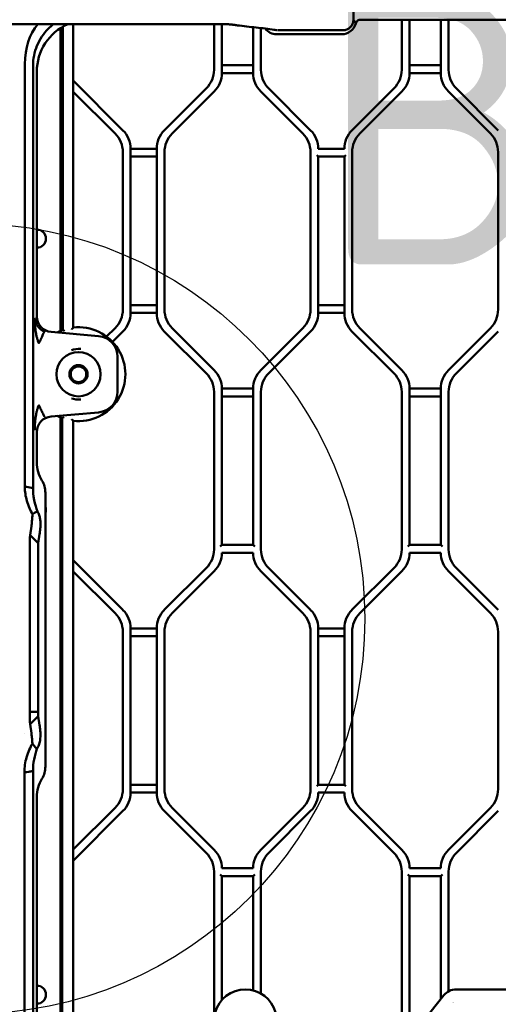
# Model space of a CAD drawing. Header units: millimetres. Extents: x 0 to 14369, y -869 to 2970.
# Tile 120 of 256: x 1147 to 1239, y 1690 to 1879. Entities that reach past the tile are written whole.
import ezdxf

# ---------------------------------------------------------------- set-up
doc = ezdxf.new("R2010")
doc.units = ezdxf.units.MM
doc.header["$LTSCALE"] = 10
for name, color, linetype, lineweight in [('Bemaßung (ISO)', 7, 'Continuous', 25), ('Detailumgrenzung (ISO)', 7, 'Continuous', 25), ('Sichtbar (ISO)', 7, 'Continuous', 50)]:
    doc.layers.add(name, color=color, linetype=linetype, lineweight=lineweight)
doc.styles.add('Bezeichnungstext (DIN)', font='isocpeur.ttf')
doc.styles.add('Notiztext (DIN)', font='isocpeur.ttf')
doc.dimstyles.new('Standard (DIN)', dxfattribs={"dimscale": 10, "dimtxt": 3.5, "dimasz": 2.5, "dimexe": 3.175, "dimexo": 0.8, "dimgap": 0.8, "dimtad": 1, "dimrnd": 1e-08, "dimzin": 0, "dimtxsty": 'Notiztext (DIN)', "dimcen": 0.09, "dimdle": 10, "dimclrd": 256, "dimclre": 256, "dimclrt": 256, "dimadec": 0, "dimazin": 0, "dimtfac": 1, "dimtmove": 0, "dimatfit": 3, "dimfxl": 1, "dimtolj": 1, "dimtzin": 0, "dimlwd": -1, "dimlwe": -1, "dimarcsym": 0})

# ---------------------------------------------------------------- blocks, each defined once
blk = doc.blocks.new('2DDetail1')
at = {"layer": 'Detailumgrenzung (ISO)'}
blk.add_circle((113.723, 176.361), 7.585, dxfattribs=at)
at = {"layer": 'Detailumgrenzung (ISO)', "insert": (120.424, 183.156), "char_height": 5.25, "attachment_point": 7, "style": 'Bezeichnungstext (DIN)'}
blk.add_mtext('B', dxfattribs=at)
blk = doc.blocks.new('*D15')
at = {"layer": 'Bemaßung (ISO)', "transparency": 16777216}
for p, q in [((958.56, 1701.91), (958.56, 1514.84)), ((1311.75, 1698.59), (1311.75, 1514.84)), ((1286.75, 1546.59), (983.56, 1546.59))]:
    blk.add_line(p, q, dxfattribs=at)
for points in [[(983.56, 1550.76), (983.56, 1542.42), (958.56, 1546.59)], [(1286.75, 1550.76), (1286.75, 1542.42), (1311.75, 1546.59)]]:
    blk.add_solid(points, dxfattribs=at)
at = {"layer": 'Defpoints', "color": 0, "transparency": 16777216}
for p in [(958.56, 1709.91), (1311.75, 1706.59), (958.56, 1546.59)]:
    blk.add_point(p, dxfattribs=at)
at = {"layer": 'Bemaßung (ISO)', "transparency": 16777216, "insert": (1071.28, 1596.59), "char_height": 35, "attachment_point": 1, "style": 'Notiztext (DIN)'}
blk.add_mtext('\\A1;353,20', dxfattribs=at)

msp = doc.modelspace()

# ---------------------------------------------------------------- linework, layer by layer
at = {"layer": 'Sichtbar (ISO)'}
for p, q in [((1210.883, 1878.458), (1210.883, 1894.57)), ((1085.127, 1877.666), (1185.183, 1877.666)), ((1157.155, 1819.458), (1157.155, 1877.666)), ((1157.155, 1877.666), (1157.155, 1819.458)), ((1184.155, 1877.666), (1184.155, 1868.896)), ((1184.155, 1868.896), (1184.155, 1877.666)), ((1185.655, 1868.274), (1185.655, 1877.663)), ((1185.655, 1877.663), (1185.655, 1868.274)), ((1189.066, 1877.369), (1189.066, 1877.369)), ((1210.875, 1878.476), (1210.875, 1878.476)), ((1212.304, 1878.514), (1325.171, 1878.514)), ((1220.155, 1878.514), (1220.155, 1868.896)), ((1220.155, 1878.514), (1220.155, 1868.896)), ((1221.655, 1868.274), (1221.655, 1878.514)), ((1221.655, 1878.514), (1221.655, 1868.274)), ((1227.655, 1878.514), (1227.655, 1868.274)), ((1227.655, 1868.274), (1227.655, 1878.514)), ((1229.155, 1868.896), (1229.155, 1878.514)), ((1229.155, 1868.896), (1229.155, 1878.514)), ((1154.729, 1818.836), (1154.729, 1876.929)), ((1155.168, 1877.196), (1155.168, 1819.004)), ((1155.168, 1819.004), (1155.168, 1877.196)), ((1191.655, 1877.065), (1191.655, 1868.274)), ((1191.655, 1868.274), (1191.655, 1877.065)), ((1193.155, 1868.896), (1193.155, 1876.906)), ((1193.155, 1868.896), (1193.155, 1876.906)), ((1196.155, 1875.728), (1208.655, 1875.728)), ((1196.173, 1876.514), (1196.171, 1876.514)), ((1196.385, 1876.479), (1208.83, 1876.479)), ((1147.869, 1790.78), (1147.869, 1869.955)), ((1191.655, 1869.774), (1185.655, 1869.774)), ((1185.655, 1869.774), (1191.655, 1869.774)), ((1227.655, 1869.774), (1221.655, 1869.774)), ((1221.655, 1869.774), (1227.655, 1869.774)), ((1149.452, 1868.319), (1149.452, 1790.78)), ((1150.155, 1868.521), (1150.155, 1821.615)), ((1185.655, 1868.274), (1191.655, 1868.274)), ((1191.655, 1868.274), (1185.655, 1868.274)), ((1221.655, 1868.274), (1227.655, 1868.274)), ((1227.655, 1868.274), (1221.655, 1868.274)), ((1166.69, 1857.289), (1157.155, 1866.825)), ((1157.155, 1866.825), (1166.69, 1857.289)), ((1157.155, 1864.703), (1165.19, 1856.668)), ((1165.19, 1856.668), (1157.155, 1864.703)), ((1182.69, 1865.36), (1174.619, 1857.289)), ((1174.619, 1857.289), (1182.69, 1865.36)), ((1176.119, 1856.668), (1184.19, 1864.739)), ((1184.19, 1864.739), (1176.119, 1856.668)), ((1193.119, 1864.739), (1201.19, 1856.668)), ((1201.19, 1856.668), (1193.119, 1864.739)), ((1202.69, 1857.289), (1194.619, 1865.36)), ((1202.69, 1857.289), (1194.619, 1865.36)), ((1218.69, 1865.36), (1210.619, 1857.289)), ((1218.69, 1865.36), (1210.619, 1857.289)), ((1212.119, 1856.668), (1220.19, 1864.739)), ((1220.19, 1864.739), (1212.119, 1856.668)), ((1229.119, 1864.739), (1237.19, 1856.668)), ((1237.19, 1856.668), (1229.119, 1864.739)), ((1238.69, 1857.289), (1230.619, 1865.36)), ((1238.69, 1857.289), (1230.619, 1865.36)), ((1166.655, 1853.132), (1166.655, 1822.896)), ((1166.655, 1822.896), (1166.655, 1853.132)), ((1173.155, 1853.753), (1168.155, 1853.753)), ((1168.155, 1822.274), (1168.155, 1853.753)), ((1168.155, 1853.753), (1173.155, 1853.753)), ((1168.155, 1853.753), (1168.155, 1822.274)), ((1173.155, 1853.753), (1173.155, 1822.274)), ((1173.155, 1822.274), (1173.155, 1853.753)), ((1174.655, 1822.896), (1174.655, 1853.132)), ((1174.655, 1853.132), (1174.655, 1822.896)), ((1202.655, 1853.132), (1202.655, 1822.896)), ((1202.655, 1822.896), (1202.655, 1853.132)), ((1209.155, 1853.753), (1204.155, 1853.753)), ((1210.655, 1822.896), (1210.655, 1853.132)), ((1210.655, 1853.132), (1210.655, 1822.896)), ((1238.655, 1853.132), (1238.655, 1822.896)), ((1238.655, 1822.896), (1238.655, 1853.132)), ((1168.155, 1852.253), (1173.155, 1852.253)), ((1173.155, 1852.253), (1168.155, 1852.253)), ((1203.855, 1852.553), (1204.155, 1852.253)), ((1204.155, 1822.274), (1204.155, 1852.253)), ((1204.155, 1852.253), (1204.155, 1822.274)), ((1204.155, 1852.253), (1209.155, 1852.253)), ((1209.155, 1852.253), (1209.455, 1852.553)), ((1209.155, 1852.253), (1209.155, 1822.274)), ((1209.155, 1822.274), (1209.155, 1852.253)), ((1173.155, 1823.774), (1168.155, 1823.774)), ((1168.155, 1823.774), (1173.155, 1823.774)), ((1209.155, 1823.774), (1204.155, 1823.774)), ((1204.155, 1823.774), (1209.155, 1823.774)), ((1168.155, 1822.274), (1173.155, 1822.274)), ((1173.155, 1822.274), (1168.155, 1822.274)), ((1204.155, 1822.274), (1209.155, 1822.274)), ((1209.155, 1822.274), (1204.155, 1822.274)), ((1165.19, 1819.36), (1163.549, 1817.718)), ((1163.549, 1817.718), (1165.19, 1819.36)), ((1164.672, 1816.721), (1166.69, 1818.739)), ((1166.69, 1818.739), (1164.672, 1816.721)), ((1174.619, 1818.739), (1182.69, 1810.668)), ((1182.69, 1810.668), (1174.619, 1818.739)), ((1184.19, 1811.289), (1176.119, 1819.36)), ((1176.119, 1819.36), (1184.19, 1811.289)), ((1201.19, 1819.36), (1193.119, 1811.289)), ((1193.119, 1811.289), (1201.19, 1819.36)), ((1194.619, 1810.668), (1202.69, 1818.739)), ((1202.69, 1818.739), (1194.619, 1810.668)), ((1210.619, 1818.739), (1218.69, 1810.668)), ((1218.69, 1810.668), (1210.619, 1818.739)), ((1220.19, 1811.289), (1212.119, 1819.36)), ((1212.119, 1819.36), (1220.19, 1811.289)), ((1237.19, 1819.36), (1229.119, 1811.289)), ((1229.119, 1811.289), (1237.19, 1819.36)), ((1230.619, 1810.668), (1238.69, 1818.739)), ((1230.619, 1810.668), (1238.69, 1818.739)), ((1162.003, 1817.833), (1152.89, 1818.631)), ((1165.655, 1807.179), (1165.655, 1813.849)), ((1185.655, 1777.774), (1185.655, 1807.753)), ((1191.655, 1807.753), (1185.655, 1807.753)), ((1185.655, 1807.753), (1185.655, 1777.774)), ((1185.655, 1807.753), (1191.655, 1807.753)), ((1191.655, 1807.753), (1191.655, 1777.774)), ((1191.655, 1777.774), (1191.655, 1807.753)), ((1221.655, 1777.774), (1221.655, 1807.753)), ((1227.655, 1807.753), (1221.655, 1807.753)), ((1221.655, 1807.753), (1221.655, 1777.774)), ((1221.655, 1807.753), (1227.655, 1807.753)), ((1227.655, 1807.753), (1227.655, 1777.774)), ((1227.655, 1777.774), (1227.655, 1807.753)), ((1184.155, 1807.132), (1184.155, 1776.896)), ((1184.155, 1776.896), (1184.155, 1807.132)), ((1185.655, 1806.253), (1191.655, 1806.253)), ((1191.655, 1806.253), (1185.655, 1806.253)), ((1193.155, 1776.896), (1193.155, 1807.132)), ((1193.155, 1807.132), (1193.155, 1776.896)), ((1220.155, 1807.132), (1220.155, 1776.896)), ((1220.155, 1776.896), (1220.155, 1807.132)), ((1221.655, 1806.253), (1227.655, 1806.253)), ((1227.655, 1806.253), (1221.655, 1806.253)), ((1229.155, 1776.896), (1229.155, 1807.132)), ((1229.155, 1776.896), (1229.155, 1807.132)), ((1150.3, 1803.913), (1150.3, 1803.913)), ((1152.89, 1802.397), (1162.003, 1803.194)), ((1154.729, 1677.358), (1154.729, 1802.191)), ((1155.055, 1802.065), (1155.055, 1677.157)), ((1155.055, 1677.157), (1155.055, 1802.065)), ((1157.155, 1676.223), (1157.155, 1801.57)), ((1157.155, 1801.57), (1157.155, 1676.223)), ((1150.155, 1799.413), (1150.155, 1793.601)), ((1149.441, 1788.646), (1147.858, 1788.95)), ((1151.805, 1735.247), (1151.805, 1787.781)), ((1148.866, 1779.645), (1149.116, 1781.383)), ((1149.595, 1778.924), (1148.866, 1779.645)), ((1150.699, 1779.818), (1150.449, 1778.08)), ((1148.837, 1745.732), (1148.837, 1777.296)), ((1150.449, 1778.08), (1149.595, 1778.924)), ((1149.802, 1778.72), (1149.802, 1778.72)), ((1150.42, 1777.282), (1150.42, 1745.732)), ((1185.655, 1777.774), (1185.355, 1777.474)), ((1191.655, 1777.774), (1185.655, 1777.774)), ((1191.955, 1777.474), (1191.655, 1777.774)), ((1221.655, 1777.774), (1221.355, 1777.474)), ((1227.655, 1777.774), (1221.655, 1777.774)), ((1227.955, 1777.474), (1227.655, 1777.774)), ((1185.655, 1776.274), (1191.655, 1776.274)), ((1221.655, 1776.274), (1227.655, 1776.274)), ((1166.69, 1765.289), (1157.155, 1774.825)), ((1157.155, 1774.825), (1166.69, 1765.289)), ((1157.155, 1772.703), (1165.19, 1764.668)), ((1165.19, 1764.668), (1157.155, 1772.703)), ((1182.69, 1773.36), (1174.619, 1765.289)), ((1174.619, 1765.289), (1182.69, 1773.36)), ((1176.119, 1764.668), (1184.19, 1772.739)), ((1176.119, 1764.668), (1184.19, 1772.739)), ((1193.119, 1772.739), (1201.19, 1764.668)), ((1193.119, 1772.739), (1201.19, 1764.668)), ((1202.69, 1765.289), (1194.619, 1773.36)), ((1194.619, 1773.36), (1202.69, 1765.289)), ((1218.69, 1773.36), (1210.619, 1765.289)), ((1210.619, 1765.289), (1218.69, 1773.36)), ((1212.119, 1764.668), (1220.19, 1772.739)), ((1212.119, 1764.668), (1220.19, 1772.739)), ((1229.119, 1772.739), (1237.19, 1764.668)), ((1229.119, 1772.739), (1237.19, 1764.668)), ((1238.69, 1765.289), (1230.619, 1773.36)), ((1238.69, 1765.289), (1230.619, 1773.36)), ((1166.655, 1761.132), (1166.655, 1730.896)), ((1166.655, 1730.896), (1166.655, 1761.132)), ((1173.155, 1761.753), (1168.155, 1761.753)), ((1168.155, 1730.274), (1168.155, 1761.753)), ((1168.155, 1761.753), (1173.155, 1761.753)), ((1168.155, 1761.753), (1168.155, 1730.274)), ((1168.155, 1760.253), (1173.155, 1760.253)), ((1173.155, 1760.253), (1168.155, 1760.253)), ((1173.155, 1761.753), (1173.155, 1730.274)), ((1173.155, 1730.274), (1173.155, 1761.753)), ((1174.655, 1730.896), (1174.655, 1761.132)), ((1174.655, 1730.896), (1174.655, 1761.132)), ((1202.655, 1761.132), (1202.655, 1730.896)), ((1202.655, 1761.132), (1202.655, 1730.896)), ((1204.155, 1731.774), (1204.155, 1761.753)), ((1209.155, 1761.753), (1204.155, 1761.753)), ((1204.155, 1761.753), (1204.155, 1731.774)), ((1204.155, 1761.753), (1209.155, 1761.753)), ((1204.155, 1760.253), (1209.155, 1760.253)), ((1209.155, 1760.253), (1204.155, 1760.253)), ((1209.155, 1761.753), (1209.155, 1731.774)), ((1209.155, 1731.774), (1209.155, 1761.753)), ((1210.655, 1730.896), (1210.655, 1761.132)), ((1210.655, 1730.896), (1210.655, 1761.132)), ((1238.655, 1761.132), (1238.655, 1730.896)), ((1238.655, 1761.132), (1238.655, 1730.896)), ((1150.42, 1745.732), (1148.837, 1745.732)), ((1148.866, 1743.383), (1150.45, 1744.943)), ((1149.116, 1741.645), (1148.866, 1743.383)), ((1149.802, 1744.305), (1149.802, 1744.305)), ((1150.45, 1744.943), (1150.699, 1743.21)), ((1147.892, 1741.644), (1147.892, 1741.644)), ((1147.784, 1685.045), (1147.784, 1732.248)), ((1149.447, 1685.045), (1149.447, 1732.248)), ((1173.155, 1731.774), (1168.155, 1731.774)), ((1168.155, 1731.774), (1173.155, 1731.774)), ((1168.155, 1730.274), (1173.155, 1730.274)), ((1173.155, 1730.274), (1168.155, 1730.274)), ((1204.155, 1731.774), (1203.855, 1731.474)), ((1209.155, 1731.774), (1204.155, 1731.774)), ((1204.155, 1730.274), (1209.155, 1730.274)), ((1209.455, 1731.474), (1209.155, 1731.774)), ((1150.155, 1729.427), (1150.155, 1685.753)), ((1165.19, 1727.36), (1157.155, 1719.325)), ((1157.155, 1719.325), (1165.19, 1727.36)), ((1157.155, 1717.203), (1166.69, 1726.739)), ((1166.69, 1726.739), (1157.155, 1717.203)), ((1174.619, 1726.739), (1182.69, 1718.668)), ((1182.69, 1718.668), (1174.619, 1726.739)), ((1184.19, 1719.289), (1176.119, 1727.36)), ((1184.19, 1719.289), (1176.119, 1727.36)), ((1201.19, 1727.36), (1193.119, 1719.289)), ((1201.19, 1727.36), (1193.119, 1719.289)), ((1194.619, 1718.668), (1202.69, 1726.739)), ((1194.619, 1718.668), (1202.69, 1726.739)), ((1210.619, 1726.739), (1218.69, 1718.668)), ((1210.619, 1726.739), (1218.69, 1718.668)), ((1220.19, 1719.289), (1212.119, 1727.36)), ((1220.19, 1719.289), (1212.119, 1727.36)), ((1237.19, 1727.36), (1229.119, 1719.289)), ((1237.19, 1727.36), (1229.119, 1719.289)), ((1230.619, 1718.668), (1238.69, 1726.739)), ((1230.619, 1718.668), (1238.69, 1726.739)), ((1184.155, 1715.132), (1184.155, 1687.304)), ((1184.155, 1687.304), (1184.155, 1715.132)), ((1191.655, 1715.753), (1185.655, 1715.753)), ((1193.155, 1691.71), (1193.155, 1715.132)), ((1193.155, 1691.71), (1193.155, 1715.132)), ((1220.155, 1715.132), (1220.155, 1684.896)), ((1220.155, 1715.132), (1220.155, 1684.896)), ((1227.655, 1715.753), (1221.655, 1715.753)), ((1229.155, 1692.145), (1229.155, 1715.132)), ((1229.155, 1692.145), (1229.155, 1715.132)), ((1185.355, 1714.553), (1185.655, 1714.253)), ((1185.655, 1690.482), (1185.655, 1714.253)), ((1185.655, 1714.253), (1185.655, 1690.482)), ((1185.655, 1714.253), (1191.655, 1714.253)), ((1191.655, 1714.253), (1191.955, 1714.553)), ((1191.655, 1714.253), (1191.655, 1692.323)), ((1191.655, 1692.323), (1191.655, 1714.253)), ((1221.355, 1714.553), (1221.655, 1714.253)), ((1221.655, 1684.274), (1221.655, 1714.253)), ((1221.655, 1714.253), (1221.655, 1684.274)), ((1221.655, 1714.253), (1227.655, 1714.253)), ((1227.655, 1714.253), (1227.955, 1714.553)), ((1227.655, 1714.253), (1227.655, 1690.639)), ((1227.655, 1690.639), (1227.655, 1714.253)), ((1292.058, 1692.514), (1230.595, 1692.514)), ((1228.256, 1691.39), (1216.656, 1676.891))]:
    msp.add_line(p, q, dxfattribs=at)
for radius in [4.25, 1.75, 1.5]:
    msp.add_circle((1158.155, 1810.514), radius, dxfattribs=at)
for centre, radius, start, end in [((1208.655, 1878.514), 2.786, 270, 344.693), ((1196.155, 1878.514), 2.786, 217.58806, 270), ((1196.155, 1878.514), 2, 254.47116, 267.66579), ((1179.155, 1868.896), 5, 315, 0), ((1179.155, 1868.896), 5, 315, 0), ((1180.655, 1868.274), 5, 315, 0), ((1180.655, 1868.274), 5, 315, 0), ((1196.655, 1868.274), 5, 180, 225), ((1196.655, 1868.274), 5, 180, 225), ((1198.155, 1868.896), 5, 180, 225), ((1198.155, 1868.896), 5, 180, 225), ((1215.155, 1868.896), 5, 315, 0), ((1215.155, 1868.896), 5, 315, 0), ((1216.655, 1868.274), 5, 315, 0), ((1216.655, 1868.274), 5, 315, 0), ((1232.655, 1868.274), 5, 180, 225), ((1232.655, 1868.274), 5, 180, 225), ((1234.155, 1868.896), 5, 180, 225), ((1234.155, 1868.896), 5, 180, 225), ((1161.655, 1853.132), 5, 0, 45), ((1161.655, 1853.132), 5, 0, 45), ((1163.155, 1853.753), 5, 0, 45), ((1163.155, 1853.753), 5, 0, 45), ((1178.155, 1853.753), 5, 135, 180), ((1178.155, 1853.753), 5, 135, 180), ((1179.655, 1853.132), 5, 135, 180), ((1179.655, 1853.132), 5, 135, 180), ((1197.655, 1853.132), 5, 0, 45), ((1197.655, 1853.132), 5, 0, 45), ((1199.155, 1853.753), 5, 0, 45), ((1199.155, 1853.753), 5, 0, 45), ((1214.155, 1853.753), 5, 135, 180), ((1214.155, 1853.753), 5, 135, 180), ((1215.655, 1853.132), 5, 135, 180), ((1215.655, 1853.132), 5, 135, 180), ((1233.655, 1853.132), 5, 0, 45), ((1233.655, 1853.132), 5, 0, 45), ((1150.155, 1836.514), 1.75, 270, 90), ((1150.155, 1836.514), 1.75, 270, 90), ((1161.655, 1822.896), 5, 315, 0), ((1161.655, 1822.896), 5, 315, 0), ((1179.655, 1822.896), 5, 180, 225), ((1179.655, 1822.896), 5, 180, 225), ((1197.655, 1822.896), 5, 315, 0), ((1197.655, 1822.896), 5, 315, 0), ((1215.655, 1822.896), 5, 180, 225), ((1215.655, 1822.896), 5, 180, 225), ((1233.655, 1822.896), 5, 315, 0), ((1233.655, 1822.896), 5, 315, 0), ((1163.155, 1822.274), 5, 315, 0), ((1163.155, 1822.274), 5, 315, 0), ((1178.155, 1822.274), 5, 180, 225), ((1178.155, 1822.274), 5, 180, 225), ((1199.155, 1822.274), 5, 315, 0), ((1199.155, 1822.274), 5, 315, 0), ((1214.155, 1822.274), 5, 180, 225), ((1214.155, 1822.274), 5, 180, 225), ((1158.155, 1810.514), 9, 109.3809, 117.06484), ((1158.155, 1810.514), 9, 109.3809, 117.06484), ((1158.155, 1810.514), 9, 263.62063, 96.37937), ((1158.155, 1810.514), 9, 263.62063, 96.37937), ((1161.655, 1813.849), 4, 0, 85), ((1180.655, 1807.753), 5, 0, 45), ((1180.655, 1807.753), 5, 0, 45), ((1196.655, 1807.753), 5, 135, 180), ((1196.655, 1807.753), 5, 135, 180), ((1216.655, 1807.753), 5, 0, 45), ((1216.655, 1807.753), 5, 0, 45), ((1232.655, 1807.753), 5, 135, 180), ((1232.655, 1807.753), 5, 135, 180), ((1179.155, 1807.132), 5, 0, 45), ((1179.155, 1807.132), 5, 0, 45), ((1198.155, 1807.132), 5, 135, 180), ((1198.155, 1807.132), 5, 135, 180), ((1215.155, 1807.132), 5, 0, 45), ((1215.155, 1807.132), 5, 0, 45), ((1234.155, 1807.132), 5, 135, 180), ((1234.155, 1807.132), 5, 135, 180), ((1161.655, 1807.179), 4, 275, 0), ((1158.155, 1810.514), 9, 242.93516, 249.85211), ((1158.155, 1810.514), 9, 242.93516, 249.85211), ((1150.155, 1784.514), 1.75, 340.53705, 19.46295), ((1150.155, 1784.514), 1.75, 340.53705, 19.46295), ((1179.155, 1776.896), 5, 315, 0), ((1179.155, 1776.896), 5, 315, 0), ((1180.655, 1776.274), 5, 315, 0), ((1180.655, 1776.274), 5, 315, 0), ((1196.655, 1776.274), 5, 180, 225), ((1196.655, 1776.274), 5, 180, 225), ((1198.155, 1776.896), 5, 180, 225), ((1198.155, 1776.896), 5, 180, 225), ((1215.155, 1776.896), 5, 315, 0), ((1215.155, 1776.896), 5, 315, 0), ((1216.655, 1776.274), 5, 315, 0), ((1216.655, 1776.274), 5, 315, 0), ((1232.655, 1776.274), 5, 180, 225), ((1232.655, 1776.274), 5, 180, 225), ((1234.155, 1776.896), 5, 180, 225), ((1234.155, 1776.896), 5, 180, 225), ((1161.655, 1761.132), 5, 0, 45), ((1161.655, 1761.132), 5, 0, 45), ((1163.155, 1761.753), 5, 0, 45), ((1163.155, 1761.753), 5, 0, 45), ((1178.155, 1761.753), 5, 135, 180), ((1178.155, 1761.753), 5, 135, 180), ((1179.655, 1761.132), 5, 135, 180), ((1179.655, 1761.132), 5, 135, 180), ((1197.655, 1761.132), 5, 0, 45), ((1197.655, 1761.132), 5, 0, 45), ((1199.155, 1761.753), 5, 0, 45), ((1199.155, 1761.753), 5, 0, 45), ((1214.155, 1761.753), 5, 135, 180), ((1214.155, 1761.753), 5, 135, 180), ((1215.655, 1761.132), 5, 135, 180), ((1215.655, 1761.132), 5, 135, 180), ((1233.655, 1761.132), 5, 0, 45), ((1233.655, 1761.132), 5, 0, 45), ((1161.655, 1730.896), 5, 315, 0), ((1161.655, 1730.896), 5, 315, 0), ((1163.155, 1730.274), 5, 315, 0), ((1163.155, 1730.274), 5, 315, 0), ((1178.155, 1730.274), 5, 180, 225), ((1178.155, 1730.274), 5, 180, 225), ((1179.655, 1730.896), 5, 180, 225), ((1179.655, 1730.896), 5, 180, 225), ((1197.655, 1730.896), 5, 315, 0), ((1197.655, 1730.896), 5, 315, 0), ((1199.155, 1730.274), 5, 315, 0), ((1199.155, 1730.274), 5, 315, 0), ((1214.155, 1730.274), 5, 180, 225), ((1214.155, 1730.274), 5, 180, 225), ((1215.655, 1730.896), 5, 180, 225), ((1215.655, 1730.896), 5, 180, 225), ((1233.655, 1730.896), 5, 315, 0), ((1233.655, 1730.896), 5, 315, 0), ((1179.155, 1715.132), 5, 0, 45), ((1179.155, 1715.132), 5, 0, 45), ((1180.655, 1715.753), 5, 0, 45), ((1180.655, 1715.753), 5, 0, 45), ((1196.655, 1715.753), 5, 135, 180), ((1196.655, 1715.753), 5, 135, 180), ((1198.155, 1715.132), 5, 135, 180), ((1198.155, 1715.132), 5, 135, 180), ((1215.155, 1715.132), 5, 0, 45), ((1215.155, 1715.132), 5, 0, 45), ((1216.655, 1715.753), 5, 0, 45), ((1216.655, 1715.753), 5, 0, 45), ((1232.655, 1715.753), 5, 135, 180), ((1232.655, 1715.753), 5, 135, 180), ((1234.155, 1715.132), 5, 135, 180), ((1234.155, 1715.132), 5, 135, 180), ((1150.155, 1691.514), 1.75, 270, 90), ((1150.155, 1691.514), 1.75, 270, 90), ((1190.155, 1686.514), 6, 15, 165)]:
    msp.add_arc(centre, radius, start, end, dxfattribs=at)
for centre, major_axis, ratio, start_param, end_param in [((1170.496, 1858.261), (19.488, -20.143), 0.5708853, 3.2043405, 3.6746769), ((1160.169, 1868.476), (5.165, -8.623), 0.9948398, 3.0180814, 4.1704042), ((1148.2, 1881.306), (-0.687, 23.694), 0.0441382, 4.1309911, 4.1992298), ((1153.159, 1821.623), (2.217, 2.032), 0.9974831, 2.4010828, 3.8821025), ((1153.159, 1799.405), (2.217, -2.032), 0.9974831, 2.4010828, 3.8821025), ((1156.163, 1793.715), (-0.911, -6.328), 0.9385552, 4.8646179, 5.4468703), ((1147.799, 1787.705), (0.607, 4.218), 0.9385552, 4.8646179, 5.4468703), ((1146.484, 1778.571), (2.937, 6.369), 0.5153214, 5.9309694, 5.9788155), ((1147.799, 1735.323), (-0.607, 4.218), 0.9385552, 3.9779076, 4.5601601), ((1156.163, 1729.313), (0.911, -6.328), 0.9385552, 3.9779076, 4.5601601), ((1230.599, 1689.51), (-1.302, 2.708), 0.9983138, 5.8358162, 6.7304366), ((1230.743, 1689.209), (-0.434, 0.903), 0.9983138, 0.2724062, 0.2724342)]:
    msp.add_ellipse(centre, major_axis=major_axis, ratio=ratio, start_param=start_param, end_param=end_param, dxfattribs=at)
for points, knots in [([(1153.383, 1877.664), (1153.012, 1877.382), (1152.665, 1877.078), (1151.465, 1875.871), (1150.7, 1874.747), (1149.689, 1872.29), (1149.444, 1870.955), (1149.449, 1869.704), (1149.449, 1869.702), (1149.449, 1869.7)], [1.46336828, 1.46336828, 1.46336828, 1.46336828, 1.59820203, 1.59820203, 1.9740568, 1.9740568, 2.34991158, 2.34991158, 2.35050209, 2.35050209, 2.35050209, 2.35050209]), ([(1189.066, 1877.369), (1188.98, 1877.381), (1188.894, 1877.393), (1188.777, 1877.41), (1188.745, 1877.415), (1188.686, 1877.424), (1188.659, 1877.428), (1188.417, 1877.463), (1188.19, 1877.496), (1187.741, 1877.555), (1187.56, 1877.58), (1187.078, 1877.618), (1186.851, 1877.632), (1186.397, 1877.649), (1186.201, 1877.655), (1185.763, 1877.663), (1185.513, 1877.665), (1185.266, 1877.666)], [0, 0, 0, 0, 0.09741143, 0.09741143, 0.13394069, 0.13394069, 0.16485471, 0.16485471, 0.41222605, 0.41222605, 0.59997557, 0.59997557, 0.70797919, 0.70797919, 0.77483093, 0.77483093, 0.84916187, 0.84916187, 0.84916187, 0.84916187]), ([(1196.212, 1876.493), (1195.025, 1876.689), (1193.871, 1876.832), (1192.088, 1877.02), (1191.489, 1877.081), (1190.283, 1877.212), (1189.676, 1877.284), (1189.066, 1877.369)], [0, 0, 0, 0, 1.3857512, 1.3857512, 2.0786536, 2.0786536, 2.7715737, 2.7715737, 2.7715737, 2.7715737]), ([(1210.883, 1878.458), (1210.883, 1878.405), (1210.881, 1878.352), (1210.874, 1878.26), (1210.869, 1878.221), (1210.859, 1878.152), (1210.854, 1878.123), (1210.832, 1878.006), (1210.808, 1877.92), (1210.712, 1877.637), (1210.61, 1877.447), (1210.357, 1877.117), (1210.204, 1876.971), (1209.86, 1876.732), (1209.664, 1876.636), (1209.257, 1876.511), (1209.042, 1876.479), (1208.83, 1876.479)], [0, 0, 0, 0, 0.01583112, 0.01583112, 0.02770047, 0.02770047, 0.03660059, 0.03660059, 0.06335767, 0.06335767, 0.12625497, 0.12625497, 0.18817254, 0.18817254, 0.25212741, 0.25212741, 0.31586448, 0.31586448, 0.31586448, 0.31586448]), ([(1210.883, 1878.466), (1210.918, 1878.425), (1211.023, 1878.294), (1211.181, 1878.067), (1211.291, 1877.875), (1211.342, 1877.778)], [0.06906786, 0.06906786, 0.06906786, 0.06906786, 0.25, 0.625, 0.99999915, 0.99999915, 0.99999915, 0.99999915]), ([(1212.304, 1878.514), (1212.194, 1878.509), (1212.083, 1878.492), (1211.872, 1878.427), (1211.773, 1878.378), (1211.603, 1878.247), (1211.535, 1878.17), (1211.419, 1877.989), (1211.374, 1877.885), (1211.342, 1877.779)], [-0.13129783, -0.13129783, -0.13129783, -0.13129783, -0.09787484, -0.09787484, -0.064463, -0.064463, -0.03337107, -0.03337107, -0.00004805, -0.00004805, -0.00004805, -0.00004805]), ([(1149.748, 1821.243), (1149.751, 1821.213), (1149.757, 1821.151), (1149.769, 1821.057), (1149.799, 1820.872), (1149.902, 1820.513), (1150.042, 1820.186), (1150.236, 1819.859), (1150.344, 1819.711), (1150.463, 1819.562), (1150.591, 1819.421), (1150.736, 1819.278), (1150.907, 1819.129), (1151.101, 1818.98), (1151.337, 1818.831), (1151.474, 1818.757), (1151.545, 1818.721), (1151.594, 1818.697), (1151.618, 1818.686)], [0, 0, 0, 0, 0.0484089, 0.0968591, 0.165394, 0.2618841, 0.3564745, 0.4474834, 0.5096073, 0.5708548, 0.6316595, 0.6927028, 0.7550396, 0.8192378, 0.884927, 0.9321715, 0.9659438, 1, 1, 1, 1]), ([(1149.855, 1819.406), (1149.833, 1819.61), (1149.814, 1819.813), (1149.799, 1820.016), (1149.784, 1820.22), (1149.772, 1820.424), (1149.764, 1820.629), (1149.76, 1820.731), (1149.756, 1820.833), (1149.754, 1820.936), (1149.752, 1820.987), (1149.751, 1821.038), (1149.75, 1821.089), (1149.749, 1821.14), (1149.749, 1821.191), (1149.748, 1821.243)], [0.62238864, 0.62238864, 0.62238864, 0.62238864, 0.74806728, 0.74806728, 0.74806728, 0.87406382, 0.87406382, 0.87406382, 0.9370666, 0.9370666, 0.9370666, 0.96854543, 0.96854543, 0.96854543, 1, 1, 1, 1]), ([(1149.758, 1820.798), (1149.758, 1820.8), (1149.758, 1820.803), (1149.753, 1820.951), (1149.75, 1821.097), (1149.748, 1821.243)], [0.451618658, 0.451618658, 0.451618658, 0.451618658, 0.452428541, 0.452428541, 0.497069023, 0.497069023, 0.497069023, 0.497069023]), ([(1150.547, 1816.433), (1150.537, 1816.457), (1150.527, 1816.481), (1150.517, 1816.505), (1150.508, 1816.529), (1150.498, 1816.553), (1150.488, 1816.577), (1150.469, 1816.626), (1150.451, 1816.674), (1150.433, 1816.722), (1150.397, 1816.819), (1150.363, 1816.916), (1150.331, 1817.014), (1150.299, 1817.111), (1150.27, 1817.209), (1150.242, 1817.307), (1150.214, 1817.405), (1150.188, 1817.504), (1150.163, 1817.602), (1150.139, 1817.701), (1150.116, 1817.8), (1150.095, 1817.899), (1150.073, 1817.999), (1150.053, 1818.098), (1150.034, 1818.198), (1150.015, 1818.298), (1149.997, 1818.398), (1149.98, 1818.498), (1149.963, 1818.599), (1149.948, 1818.699), (1149.933, 1818.8), (1149.903, 1819.002), (1149.878, 1819.204), (1149.855, 1819.406)], [0, 0, 0, 0, 0.01570488, 0.01570488, 0.01570488, 0.03138039, 0.03138039, 0.03138039, 0.06264871, 0.06264871, 0.06264871, 0.1249111, 0.1249111, 0.1249111, 0.18693985, 0.18693985, 0.18693985, 0.2488699, 0.2488699, 0.2488699, 0.31080742, 0.31080742, 0.31080742, 0.37282722, 0.37282722, 0.37282722, 0.43497729, 0.43497729, 0.43497729, 0.4972843, 0.4972843, 0.4972843, 0.62238864, 0.62238864, 0.62238864, 0.62238864]), ([(1155.468, 1818.789), (1155.467, 1818.789), (1155.467, 1818.79), (1155.439, 1818.81), (1155.412, 1818.829), (1155.361, 1818.866), (1155.336, 1818.884), (1155.282, 1818.923), (1155.253, 1818.944), (1155.21, 1818.974), (1155.194, 1818.986), (1155.173, 1819), (1155.168, 1819.004), (1155.168, 1819.004)], [-0.105619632, -0.105619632, -0.105619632, -0.105619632, -0.105316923, -0.105316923, -0.095427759, -0.095427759, -0.085790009, -0.085790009, -0.073003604, -0.073003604, -0.06238383, -0.06238383, -0.052658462, -0.052658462, -0.052658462, -0.052658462]), ([(1155.168, 1819.004), (1155.168, 1819.004), (1155.173, 1819), (1155.194, 1818.986), (1155.21, 1818.974), (1155.253, 1818.944), (1155.282, 1818.923), (1155.336, 1818.884), (1155.361, 1818.866), (1155.412, 1818.829), (1155.439, 1818.81), (1155.467, 1818.79), (1155.467, 1818.789), (1155.468, 1818.789)], [0.052658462, 0.052658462, 0.052658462, 0.052658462, 0.06238383, 0.06238383, 0.073003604, 0.073003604, 0.085790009, 0.085790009, 0.095427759, 0.095427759, 0.105316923, 0.105316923, 0.105619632, 0.105619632, 0.105619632, 0.105619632]), ([(1156.855, 1819.116), (1156.856, 1819.117), (1156.856, 1819.118), (1156.891, 1819.158), (1156.924, 1819.197), (1156.987, 1819.269), (1157.017, 1819.303), (1157.07, 1819.363), (1157.093, 1819.389), (1157.126, 1819.426), (1157.137, 1819.438), (1157.151, 1819.454), (1157.155, 1819.458), (1157.155, 1819.458)], [-0.000375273, -0.000375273, -0.000375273, -0.000375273, 0, 0, 0.015334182, 0.015334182, 0.029630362, 0.029630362, 0.042480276, 0.042480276, 0.051789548, 0.051789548, 0.059828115, 0.059828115, 0.059828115, 0.059828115]), ([(1157.155, 1819.458), (1157.155, 1819.458), (1157.151, 1819.454), (1157.137, 1819.438), (1157.126, 1819.426), (1157.093, 1819.389), (1157.07, 1819.363), (1157.017, 1819.303), (1156.987, 1819.269), (1156.924, 1819.197), (1156.891, 1819.158), (1156.856, 1819.118), (1156.856, 1819.117), (1156.855, 1819.116)], [-0.059828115, -0.059828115, -0.059828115, -0.059828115, -0.051789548, -0.051789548, -0.042480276, -0.042480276, -0.029630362, -0.029630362, -0.015334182, -0.015334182, 0, 0, 0.000375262, 0.000375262, 0.000375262, 0.000375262]), ([(1150.547, 1816.433), (1150.549, 1816.437), (1150.551, 1816.442), (1150.553, 1816.446), (1150.555, 1816.45), (1150.557, 1816.454), (1150.56, 1816.459), (1150.563, 1816.466), (1150.567, 1816.475), (1150.572, 1816.485), (1150.579, 1816.5), (1150.588, 1816.519), (1150.597, 1816.538), (1150.606, 1816.556), (1150.614, 1816.573), (1150.622, 1816.59), (1150.629, 1816.606), (1150.637, 1816.621), (1150.646, 1816.642), (1150.66, 1816.671), (1150.679, 1816.711), (1150.696, 1816.745), (1150.712, 1816.78), (1150.726, 1816.808), (1150.744, 1816.848), (1150.771, 1816.904), (1150.807, 1816.98), (1150.84, 1817.05), (1150.874, 1817.12), (1150.903, 1817.182), (1150.934, 1817.247), (1150.965, 1817.311), (1150.996, 1817.377), (1151.024, 1817.436), (1151.052, 1817.496), (1151.078, 1817.549), (1151.11, 1817.618), (1151.156, 1817.714), (1151.215, 1817.838), (1151.269, 1817.952), (1151.323, 1818.065), (1151.372, 1818.167), (1151.405, 1818.237), (1151.429, 1818.287), (1151.445, 1818.322), (1151.462, 1818.358), (1151.48, 1818.394), (1151.497, 1818.43), (1151.512, 1818.462), (1151.527, 1818.494), (1151.541, 1818.523), (1151.553, 1818.548), (1151.565, 1818.573), (1151.575, 1818.595), (1151.585, 1818.615), (1151.594, 1818.634), (1151.602, 1818.651), (1151.607, 1818.661), (1151.61, 1818.668), (1151.612, 1818.672), (1151.614, 1818.676), (1151.616, 1818.68), (1151.617, 1818.683), (1151.618, 1818.686)], [0.00002108, 0.00002108, 0.00002108, 0.00002108, 0.01467403, 0.01467403, 0.01467403, 0.02934174, 0.02934174, 0.02934174, 0.05008267, 0.05008267, 0.05008267, 0.07939012, 0.07939012, 0.07939012, 0.10868059, 0.10868059, 0.10868059, 0.13796061, 0.13796061, 0.13796061, 0.17936241, 0.17936241, 0.17936241, 0.22078448, 0.22078448, 0.22078448, 0.2794473, 0.2794473, 0.2794473, 0.33825409, 0.33825409, 0.33825409, 0.39714952, 0.39714952, 0.39714952, 0.45611577, 0.45611577, 0.45611577, 0.53967886, 0.53967886, 0.53967886, 0.62321707, 0.62321707, 0.62321707, 0.68219647, 0.68219647, 0.68219647, 0.74109733, 0.74109733, 0.74109733, 0.79990559, 0.79990559, 0.79990559, 0.8585689, 0.8585689, 0.8585689, 0.91712397, 0.91712397, 0.91712397, 0.95853791, 0.95853791, 0.95853791, 1, 1, 1, 1]), ([(1149.761, 1800.324), (1149.762, 1800.349), (1149.771, 1800.578), (1149.796, 1801.011), (1149.844, 1801.52), (1149.893, 1801.925), (1149.935, 1802.228), (1149.982, 1802.529), (1150.035, 1802.83), (1150.096, 1803.129), (1150.152, 1803.376), (1150.203, 1803.574), (1150.256, 1803.77), (1150.33, 1804.015), (1150.415, 1804.258), (1150.48, 1804.427), (1150.518, 1804.523), (1150.538, 1804.571), (1150.548, 1804.595)], [0.11058403, 0.11058403, 0.11058403, 0.11058403, 0.12594364, 0.25194362, 0.37762131, 0.44025568, 0.50272675, 0.56503055, 0.62717705, 0.68919318, 0.75112727, 0.78208712, 0.81305738, 0.87508472, 0.93734775, 0.96861745, 0.98429394, 1, 1, 1, 1]), ([(1151.626, 1802.345), (1151.625, 1802.346), (1151.624, 1802.348), (1151.624, 1802.349), (1151.623, 1802.351), (1151.622, 1802.352), (1151.621, 1802.355), (1151.618, 1802.361), (1151.609, 1802.379), (1151.598, 1802.402), (1151.587, 1802.424), (1151.576, 1802.445), (1151.559, 1802.482), (1151.534, 1802.533), (1151.49, 1802.624), (1151.439, 1802.731), (1151.387, 1802.839), (1151.33, 1802.959), (1151.271, 1803.081), (1151.219, 1803.19), (1151.166, 1803.299), (1151.11, 1803.416), (1151.054, 1803.533), (1150.994, 1803.657), (1150.93, 1803.79), (1150.866, 1803.922), (1150.798, 1804.065), (1150.737, 1804.191), (1150.689, 1804.29), (1150.646, 1804.379), (1150.613, 1804.45), (1150.592, 1804.495), (1150.575, 1804.532), (1150.563, 1804.555), (1150.56, 1804.562), (1150.557, 1804.567), (1150.555, 1804.572), (1150.553, 1804.575), (1150.552, 1804.578), (1150.551, 1804.581), (1150.549, 1804.586), (1150.548, 1804.591), (1150.548, 1804.595)], [0.00000051, 0.00000051, 0.00000051, 0.00000051, 0.03788426, 0.03788426, 0.03788426, 0.07602741, 0.07602741, 0.07602741, 0.16128992, 0.16128992, 0.16128992, 0.24662901, 0.24662901, 0.24662901, 0.36760544, 0.36760544, 0.36760544, 0.48924612, 0.48924612, 0.48924612, 0.59819475, 0.59819475, 0.59819475, 0.70684056, 0.70684056, 0.70684056, 0.81495382, 0.81495382, 0.81495382, 0.90020357, 0.90020357, 0.90020357, 0.95414226, 0.95414226, 0.95414226, 0.96984444, 0.96984444, 0.96984444, 0.98112804, 0.98112804, 0.98112804, 1, 1, 1, 1]), ([(1155.355, 1802.277), (1155.354, 1802.276), (1155.353, 1802.276), (1155.326, 1802.256), (1155.299, 1802.237), (1155.248, 1802.201), (1155.223, 1802.183), (1155.169, 1802.145), (1155.14, 1802.125), (1155.097, 1802.094), (1155.081, 1802.083), (1155.06, 1802.068), (1155.055, 1802.065), (1155.055, 1802.065)], [-0.000301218, -0.000301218, -0.000301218, -0.000301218, 0, 0, 0.009781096, 0.009781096, 0.019321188, 0.019321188, 0.03209482, 0.03209482, 0.04274356, 0.04274356, 0.052511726, 0.052511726, 0.052511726, 0.052511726]), ([(1155.055, 1802.065), (1155.055, 1802.065), (1155.06, 1802.068), (1155.081, 1802.083), (1155.097, 1802.094), (1155.14, 1802.125), (1155.169, 1802.145), (1155.223, 1802.183), (1155.248, 1802.201), (1155.299, 1802.237), (1155.326, 1802.256), (1155.353, 1802.276), (1155.354, 1802.276), (1155.355, 1802.277)], [-0.052511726, -0.052511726, -0.052511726, -0.052511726, -0.04274356, -0.04274356, -0.03209482, -0.03209482, -0.019321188, -0.019321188, -0.009781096, -0.009781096, 0, 0, 0.000301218, 0.000301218, 0.000301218, 0.000301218]), ([(1156.855, 1801.912), (1156.856, 1801.911), (1156.856, 1801.91), (1156.891, 1801.87), (1156.924, 1801.831), (1156.987, 1801.759), (1157.017, 1801.724), (1157.07, 1801.665), (1157.093, 1801.639), (1157.126, 1801.602), (1157.137, 1801.589), (1157.151, 1801.574), (1157.155, 1801.57), (1157.155, 1801.57)], [-0.120031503, -0.120031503, -0.120031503, -0.120031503, -0.11965623, -0.11965623, -0.104322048, -0.104322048, -0.090025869, -0.090025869, -0.077175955, -0.077175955, -0.067866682, -0.067866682, -0.059828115, -0.059828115, -0.059828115, -0.059828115]), ([(1157.155, 1801.57), (1157.155, 1801.57), (1157.151, 1801.574), (1157.137, 1801.589), (1157.126, 1801.602), (1157.093, 1801.639), (1157.07, 1801.665), (1157.017, 1801.724), (1156.987, 1801.759), (1156.924, 1801.831), (1156.891, 1801.87), (1156.856, 1801.91), (1156.856, 1801.911), (1156.855, 1801.912)], [0.059828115, 0.059828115, 0.059828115, 0.059828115, 0.067866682, 0.067866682, 0.077175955, 0.077175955, 0.090025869, 0.090025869, 0.104322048, 0.104322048, 0.11965623, 0.11965623, 0.120031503, 0.120031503, 0.120031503, 0.120031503]), ([(1149.748, 1799.785), (1149.749, 1799.888), (1149.752, 1800.067), (1149.758, 1800.247), (1149.761, 1800.324)], [0, 0, 0, 0, 0.06293739, 0.11058403, 0.11058403, 0.11058403, 0.11058403]), ([(1149.452, 1790.78), (1149.452, 1790.422), (1149.451, 1790.065), (1149.447, 1789.352), (1149.445, 1788.997), (1149.441, 1788.646)], [-0.21475095, -0.21475095, -0.21475095, -0.21475095, -0.10737621, -0.10737621, -0.000001, -0.000001, -0.000001, -0.000001]), ([(1149.336, 1783.643), (1149.134, 1784.012), (1148.937, 1784.413), (1148.571, 1785.271), (1148.401, 1785.729), (1148.134, 1786.635), (1148.03, 1787.08), (1147.89, 1788), (1147.856, 1788.468), (1147.858, 1788.95)], [0.0000037, 0.0000037, 0.0000037, 0.0000037, 0.1691285, 0.1691285, 0.33807827, 0.33807827, 0.48506754, 0.48506754, 0.63167598, 0.63167598, 0.63167598, 0.63167598]), ([(1149.441, 1788.646), (1149.433, 1788.109), (1149.473, 1787.329), (1149.827, 1785.568), (1150.049, 1784.842), (1150.27, 1784.194)], [0.000001, 0.000001, 0.000001, 0.000001, 0.16783761, 0.16783761, 0.30477539, 0.30477539, 0.30477539, 0.30477539]), ([(1149.116, 1781.383), (1149.159, 1781.627), (1149.196, 1781.941), (1149.252, 1782.511), (1149.27, 1782.717), (1149.304, 1783.158), (1149.32, 1783.394), (1149.336, 1783.643)], [0.000001, 0.000001, 0.000001, 0.000001, 0.21401081, 0.21401081, 0.32092532, 0.32092532, 0.42781662, 0.42781662, 0.42781662, 0.42781662]), ([(1150.17, 1784.157), (1150.161, 1784.154), (1150.153, 1784.15), (1150.137, 1784.142), (1150.127, 1784.138), (1150.099, 1784.124), (1150.081, 1784.116), (1150.024, 1784.088), (1149.991, 1784.071), (1149.882, 1784.013), (1149.81, 1783.972), (1149.598, 1783.839), (1149.463, 1783.744), (1149.336, 1783.643)], [-0.18372772, -0.18372772, -0.18372772, -0.18372772, -0.17693409, -0.17693409, -0.17140198, -0.17140198, -0.16124261, -0.16124261, -0.13903385, -0.13903385, -0.09463088, -0.09463088, -0.00000277, -0.00000277, -0.00000277, -0.00000277]), ([(1150.27, 1784.194), (1150.253, 1784.189), (1150.237, 1784.184), (1150.203, 1784.172), (1150.187, 1784.165), (1150.17, 1784.157)], [-0.018973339, -0.018973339, -0.018973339, -0.018973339, -0.009704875, -0.009704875, -0.000039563, -0.000039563, -0.000039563, -0.000039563]), ([(1150.817, 1780.922), (1150.831, 1781.091), (1150.843, 1781.274), (1150.863, 1781.822), (1150.857, 1782.189), (1150.79, 1782.777), (1150.749, 1783.021), (1150.642, 1783.41), (1150.595, 1783.55), (1150.49, 1783.805), (1150.436, 1783.917), (1150.373, 1784.027)], [0.00002493, 0.00002493, 0.00002493, 0.00002493, 0.09489246, 0.09489246, 0.26663317, 0.26663317, 0.37234279, 0.37234279, 0.42997009, 0.42997009, 0.47677691, 0.47677691, 0.47677691, 0.47677691]), ([(1150.817, 1780.922), (1150.799, 1780.7), (1150.78, 1780.498), (1150.74, 1780.128), (1150.72, 1779.963), (1150.699, 1779.818)], [-0.25178568, -0.25178568, -0.25178568, -0.25178568, -0.12660032, -0.12660032, -0.000001, -0.000001, -0.000001, -0.000001]), ([(1148.837, 1777.296), (1148.837, 1777.55), (1148.834, 1777.803), (1148.829, 1778.29), (1148.828, 1778.52), (1148.833, 1778.94), (1148.839, 1779.125), (1148.854, 1779.435), (1148.862, 1779.558), (1148.866, 1779.645)], [-0.30604565, -0.30604565, -0.30604565, -0.30604565, -0.22973931, -0.22973931, -0.15301664, -0.15301664, -0.07630058, -0.07630058, -0.000001, -0.000001, -0.000001, -0.000001]), ([(1150.449, 1778.08), (1150.445, 1778.045), (1150.441, 1778.002), (1150.433, 1777.899), (1150.43, 1777.84), (1150.425, 1777.703), (1150.423, 1777.628), (1150.421, 1777.461), (1150.42, 1777.371), (1150.42, 1777.282)], [-0.10425951, -0.10425951, -0.10425951, -0.10425951, -0.07717399, -0.07717399, -0.05198374, -0.05198374, -0.02693064, -0.02693064, -0.00001191, -0.00001191, -0.00001191, -0.00001191]), ([(1148.837, 1745.732), (1148.837, 1745.477), (1148.834, 1745.225), (1148.829, 1744.738), (1148.828, 1744.507), (1148.833, 1744.088), (1148.839, 1743.902), (1148.854, 1743.592), (1148.862, 1743.47), (1148.866, 1743.383)], [0.000001, 0.000001, 0.000001, 0.000001, 0.07630703, 0.07630703, 0.15302625, 0.15302625, 0.22974126, 0.22974126, 0.30603639, 0.30603639, 0.30603639, 0.30603639]), ([(1150.42, 1745.732), (1150.421, 1745.542), (1150.423, 1745.373), (1150.428, 1745.239), (1150.433, 1745.105), (1150.44, 1745.006), (1150.45, 1744.943)], [0.00000108, 0.00000108, 0.00000108, 0.00000108, 0.5, 0.5, 0.5, 0.99999476, 0.99999476, 0.99999476, 0.99999476]), ([(1150.699, 1743.21), (1150.72, 1743.066), (1150.74, 1742.91), (1150.78, 1742.539), (1150.799, 1742.332), (1150.818, 1742.105)], [-0.24745714, -0.24745714, -0.24745714, -0.24745714, -0.1253141, -0.1253141, -0.00029978, -0.00029978, -0.00029978, -0.00029978]), ([(1149.315, 1739.693), (1149.301, 1739.905), (1149.286, 1740.106), (1149.255, 1740.484), (1149.238, 1740.661), (1149.205, 1740.988), (1149.188, 1741.139), (1149.153, 1741.413), (1149.135, 1741.536), (1149.116, 1741.645)], [0.00006086, 0.00006086, 0.00006086, 0.00006086, 0.09555917, 0.09555917, 0.19123709, 0.19123709, 0.28686677, 0.28686677, 0.38248167, 0.38248167, 0.38248167, 0.38248167]), ([(1150.818, 1742.105), (1150.852, 1741.658), (1150.868, 1741.159), (1150.806, 1740.405), (1150.765, 1740.105), (1150.646, 1739.646), (1150.597, 1739.49), (1150.457, 1739.146), (1150.374, 1738.994), (1150.288, 1738.863)], [-0.30976326, -0.30976326, -0.30976326, -0.30976326, -0.16514188, -0.16514188, -0.08593909, -0.08593909, -0.04706002, -0.04706002, -0.0000136, -0.0000136, -0.0000136, -0.0000136]), ([(1147.773, 1734.119), (1147.77, 1734.63), (1147.808, 1735.125), (1147.956, 1736.097), (1148.066, 1736.566), (1148.345, 1737.521), (1148.524, 1738.003), (1148.906, 1738.897), (1149.111, 1739.314), (1149.315, 1739.693)], [0.00001349, 0.00001349, 0.00001349, 0.00001349, 0.15588231, 0.15588231, 0.31186093, 0.31186093, 0.49262299, 0.49262299, 0.67475242, 0.67475242, 0.67475242, 0.67475242]), ([(1149.315, 1739.693), (1149.357, 1739.623), (1149.402, 1739.554), (1149.496, 1739.416), (1149.545, 1739.348), (1149.632, 1739.236), (1149.668, 1739.192), (1149.9, 1738.922), (1150.069, 1738.781), (1150.18, 1738.687)], [0, 0, 0, 0, 0.04637098, 0.04637098, 0.09290232, 0.09290232, 0.12377966, 0.12377966, 0.28509255, 0.28509255, 0.28509255, 0.28509255]), ([(1150.18, 1738.687), (1149.976, 1738.056), (1149.781, 1737.365), (1149.508, 1735.917), (1149.424, 1735.197), (1149.436, 1734.416)], [0.00000097, 0.00000097, 0.00000097, 0.00000097, 0.27146084, 0.27146084, 0.51931406, 0.51931406, 0.51931406, 0.51931406]), ([(1150.288, 1738.863), (1150.27, 1738.834), (1150.252, 1738.805), (1150.216, 1738.746), (1150.198, 1738.717), (1150.18, 1738.687)], [0.000127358, 0.000127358, 0.000127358, 0.000127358, 0.010422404, 0.010422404, 0.020771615, 0.020771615, 0.020771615, 0.020771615]), ([(1149.436, 1734.416), (1149.159, 1734.366), (1148.882, 1734.317), (1148.088, 1734.175), (1147.916, 1734.145), (1147.78, 1734.121), (1147.779, 1734.12), (1147.773, 1734.119)], [0.000001, 0.000001, 0.000001, 0.000001, 0.11198743, 0.11198743, 0.32069133, 0.32069133, 0.32664468, 0.32664468, 0.32664468, 0.32664468]), ([(1147.784, 1732.248), (1147.784, 1732.561), (1147.782, 1732.875), (1147.777, 1733.5), (1147.774, 1733.811), (1147.773, 1734.119)], [0.00000769, 0.00000769, 0.00000769, 0.00000769, 0.09409109, 0.09409109, 0.18834463, 0.18834463, 0.18834463, 0.18834463]), ([(1149.447, 1732.248), (1149.447, 1732.611), (1149.446, 1732.975), (1149.443, 1733.699), (1149.44, 1734.059), (1149.436, 1734.416)], [0.000001, 0.000001, 0.000001, 0.000001, 0.10909513, 0.10909513, 0.2181894, 0.2181894, 0.2181894, 0.2181894])]:
    msp.add_open_spline(points, degree=3, knots=knots, dxfattribs=at)
for points in [[(1185.183, 1877.666), (1185.183, 1877.666), (1185.183, 1877.666), (1185.183, 1877.666)], [(1185.266, 1877.666), (1185.238, 1877.666), (1185.211, 1877.666), (1185.183, 1877.666)], [(1196.212, 1876.493), (1196.212, 1876.493), (1196.213, 1876.493), (1196.213, 1876.493)], [(1196.385, 1876.479), (1196.36, 1876.479), (1196.335, 1876.479), (1196.311, 1876.481)], [(1149.75, 1821.134), (1149.75, 1821.109), (1149.75, 1821.083), (1149.751, 1821.057)], [(1156.784, 1815.153), (1157.352, 1815.329), (1157.945, 1815.406), (1158.577, 1815.351)], [(1158.576, 1805.681), (1157.947, 1805.626), (1157.356, 1805.7), (1156.789, 1805.873)], [(1147.858, 1788.95), (1147.86, 1789.152), (1147.863, 1789.557), (1147.867, 1790.168), (1147.869, 1790.576), (1147.869, 1790.78)]]:
    msp.add_open_spline(points, degree=3, dxfattribs=at)

# ---------------------------------------------------------------- block references
at = {"layer": 'Detailumgrenzung (ISO)', "xscale": 10, "yscale": 10, "zscale": 10}
msp.add_blockref('2DDetail1', (0, 0), dxfattribs=at)

# ---------------------------------------------------------------- dimensions: what is measured, and where the dimension line sits
at = {"layer": 'Bemaßung (ISO)'}
dim = msp.add_linear_dim(base=(958.555, 1546.591), p1=(1311.754, 1706.591), p2=(958.555, 1709.915), angle=180, dimstyle='Standard (DIN)', override={"dimgap": 0.8, "dimdec": 2, "dimtol": 0, "dimlim": 0, "dimtp": 0, "dimtm": 0, "dimtdec": 2, "dimtofl": 0, "dimatfit": 1}, dxfattribs=at)
dim.commit()
dim.dimension.update_dxf_attribs({"geometry": '*D15', "text_midpoint": (1135.155, 1546.591), "dimtype": 160})

doc.saveas('drawing.dxf')
